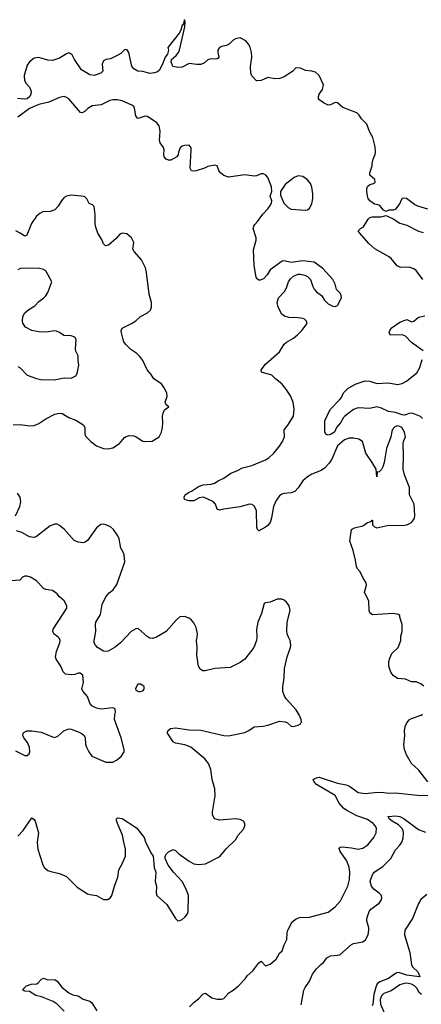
# Model space of a CAD drawing. Header units: inches. Extents: x 2220522 to 2384314, y 721474 to 893490.
# Tile 55 of 256: x 2261226 to 2264694, y 776829 to 785333. Entities that reach past the tile are written whole.
import ezdxf

# ---------------------------------------------------------------- set-up
doc = ezdxf.new("R2010")
doc.units = ezdxf.units.IN
doc.header["$MEASUREMENT"] = 0
doc.layers.add('C2767', color=7, linetype='Continuous')
doc.layers.add('C2768', color=7, linetype='Continuous')

msp = doc.modelspace()

# ---------------------------------------------------------------- linework, layer by layer
at = {"layer": 'C2767', "color": 5}
for points, elevation in [([(2261190, 779017.6), (2261270, 778978), (2261290, 778977.3), (2261307.2, 778992.8), (2261313.6, 779010), (2261309.3, 779050.7), (2261291.6, 779090), (2261260.9, 779130), (2261252.3, 779150), (2261256, 779170), (2261262.4, 779177.6), (2261288, 779190), (2261330, 779191.8), (2261410, 779181.1), (2261510, 779139.3), (2261530, 779134.9), (2261556.2, 779143.8), (2261607.7, 779192.3), (2261650, 779207.4), (2261670, 779206), (2261739.4, 779179.4), (2261766, 779166), (2261783.1, 779150), (2261790.3, 779130), (2261795.4, 779075.4), (2261803.1, 779050), (2261823.8, 779010), (2261850, 778973.4), (2261970, 778920.4), (2262030, 778921.6), (2262063, 778937), (2262102.7, 778970), (2262129.3, 779010), (2262129.3, 779030), (2262103, 779130), (2262045.1, 779290), (2262046.6, 779330), (2262052.7, 779352.7), (2262050, 779378), (2262044.7, 779384.7), (2262029.3, 779389.3), (2261930, 779379.7), (2261888.2, 779388.2), (2261848.4, 779408.4), (2261831.8, 779430), (2261810, 779489), (2261773.2, 779530), (2261763.7, 779550), (2261775.6, 779610), (2261770, 779673.2), (2261749.3, 779689.3), (2261730, 779689.3), (2261701.6, 779678.4), (2261670, 779673.6), (2261622, 779682), (2261601.3, 779701.3), (2261580.4, 779750), (2261539.2, 779810), (2261536.1, 779830), (2261542.9, 779877.1), (2261572.8, 779950), (2261575.1, 779970), (2261569.4, 779990), (2261557.2, 780000)], 240), ([(2261210, 778282), (2261255.8, 778330), (2261330, 778441), (2261350, 778426), (2261359.1, 778410), (2261388.7, 778310), (2261377.4, 778230), (2261383.1, 778170), (2261422, 778042), (2261437.3, 778010), (2261470, 777985.5), (2261495.8, 777975.8), (2261570, 777960.4), (2261630, 777934.4), (2261722.3, 777842.3), (2261810, 777783.8), (2261830, 777776.4), (2261888.8, 777768.8), (2261950, 777734.9), (2261986.6, 777733.4), (2262010, 777750.7), (2262021.6, 777770), (2262043.5, 777850), (2262072.1, 777927.9), (2262080.5, 777990), (2262110, 778042), (2262139.8, 778110), (2262139.8, 778170), (2262124, 778230), (2262114.7, 778290), (2262069.7, 778390), (2262062.9, 778417.1), (2262062.7, 778430), (2262070, 778438.8), (2262110, 778432.7), (2262234.2, 778354.2), (2262299.5, 778270), (2262312.3, 778232.3), (2262358.8, 778138.8), (2262378.8, 778110), (2262388.4, 778010), (2262401.3, 777970), (2262395.8, 777890), (2262406.7, 777850), (2262403.8, 777790), (2262410.4, 777770.4), (2262496.4, 777690), (2262570, 777570.8), (2262590.8, 777550.8), (2262610, 777553.4), (2262630, 777563), (2262656, 777584), (2262674.3, 777610), (2262680.5, 777630), (2262683.5, 777770), (2262663.6, 777823.6), (2262630, 777889.5), (2262553.6, 777970), (2262507, 778030), (2262482.7, 778090), (2262481.2, 778110), (2262493.2, 778130), (2262510, 778146.8), (2262550, 778166), (2262570, 778158), (2262598.8, 778130), (2262690, 778064.4), (2262730, 778043.8), (2262770, 778037.1), (2262830, 778043.8), (2262954.6, 778105.4), (2263010, 778173), (2263089.5, 778250.5), (2263112.3, 778290), (2263157.5, 778342.5), (2263169, 778370), (2263169, 778390), (2263159, 778410), (2263130, 778426), (2263090, 778431.6), (2262950, 778419.7), (2262911.3, 778431.3), (2262902.3, 778442.2), (2262891.3, 778470), (2262891.2, 778491.2), (2262913.3, 778630), (2262912.4, 778690), (2262886.9, 778770), (2262877.7, 778857.7), (2262856.9, 778910), (2262825.6, 778950), (2262703, 779050), (2262650.6, 779070.6), (2262570, 779085.4), (2262550, 779096.2), (2262501.2, 779170), (2262504, 779190), (2262528.7, 779210), (2262570, 779217.6), (2262690, 779199.5), (2262790, 779198.3), (2262989.7, 779150.3), (2263030, 779148), (2263170, 779176), (2263205.8, 779194.2), (2263250, 779226), (2263327.8, 779232.2), (2263370, 779240.4), (2263470, 779274.4), (2263518, 779270), (2263539, 779259), (2263570, 779231), (2263590, 779227.3), (2263630, 779238.8), (2263650, 779251.3), (2263659.3, 779270), (2263656, 779290), (2263638.4, 779330), (2263613.2, 779373.2), (2263528.3, 779468.3), (2263514, 779490), (2263498, 779530), (2263498, 779570), (2263509.5, 779650), (2263511.8, 779730), (2263534.5, 779830), (2263565.1, 779910), (2263567.8, 779930), (2263560.5, 779970), (2263547.4, 780000)], 220), ([(2262142.1, 780000), (2262095.5, 779950), (2262050, 779914.6), (2261990, 779878.7), (2261970, 779875.1), (2261950, 779878), (2261898.7, 779910), (2261879.6, 779930), (2261869.6, 779950), (2261868, 779970), (2261873.7, 780000)], 220), ([(2262406.2, 780000), (2262402.2, 779997.8), (2262370.2, 779989.7), (2262350, 779992.6), (2262335.5, 780000)], 220), ([(2263272.6, 780000), (2263270.3, 779970), (2263247.9, 779912.1), (2263170, 779809.6), (2263130, 779782), (2263042.6, 779737.4), (2262910, 779729.7), (2262828.3, 779708.3), (2262808.5, 779708.5), (2262783.5, 779723.5), (2262770.9, 779750.9), (2262754.3, 779845.7), (2262759.2, 779910), (2262753.7, 779970), (2262757.4, 780000)], 220), ([(2264716.9, 779576.9), (2264690, 779598), (2264650, 779614), (2264610, 779614), (2264556.6, 779636.6), (2264490, 779644), (2264450, 779669.3), (2264430, 779699), (2264415.1, 779750), (2264415.1, 779790), (2264421.5, 779818.5), (2264440.1, 779859.9), (2264495.3, 779910), (2264518, 779970), (2264518, 780000)], 180), ([(2264750, 778749.4), (2264672.1, 778852.1), (2264609.6, 778910), (2264565.2, 778985.2), (2264550, 779028.7), (2264544.2, 779070), (2264551.7, 779151.7), (2264548.2, 779190), (2264555.6, 779230), (2264570, 779260.7), (2264590, 779284.9), (2264610, 779296.4), (2264693.6, 779326.4), (2264703.7, 779336.3)], 180), ([(2262692.4, 776807.6), (2262731.3, 776848.7), (2262770, 776878), (2262810, 776918.4), (2262830, 776926), (2262886, 776886), (2262930, 776873.7), (2262970, 776872.4), (2262990, 776880.5), (2263032.3, 776927.7), (2263070, 776950.4), (2263114.5, 776990), (2263171.8, 777050), (2263190, 777076.4), (2263240.6, 777119.4), (2263290, 777187.3), (2263310, 777201), (2263350, 777161), (2263390, 777176), (2263439.5, 777220.5), (2263469.2, 777270), (2263493.2, 777290), (2263510, 777342), (2263534, 777390), (2263534.6, 777445.4), (2263542, 777470), (2263579.3, 777540.7), (2263589.3, 777550.7), (2263613.4, 777566.6), (2263642, 777578), (2263730, 777582.3), (2263890, 777626), (2263950, 777670.3), (2263997.1, 777722.9), (2264060.9, 777850), (2264073.5, 777906.5), (2264077, 777970), (2264071.9, 778010), (2264050, 778069.6), (2263994, 778150), (2263985.7, 778174.3), (2263993.8, 778186.2), (2264009.8, 778190.2), (2264090, 778180.6), (2264150, 778167.8), (2264190, 778178.2), (2264233, 778207), (2264284.8, 778270), (2264304.5, 778310), (2264307.3, 778350), (2264296.9, 778370), (2264277.8, 778390), (2264230, 778426.7), (2264137.9, 778457.9), (2264050, 778503.9), (2264022.8, 778522.8), (2263985.5, 778565.5), (2263950, 778632.6), (2263790, 778728.7), (2263768, 778750), (2263761.6, 778770), (2263766.3, 778773.7), (2263790, 778785.5), (2263811, 778790), (2263970, 778738.2), (2264045.8, 778725.8), (2264073.8, 778713.8), (2264150, 778659.6), (2264209.1, 778649.1), (2264290, 778659.6), (2264350, 778660.2), (2264410, 778654.2), (2264470, 778656.9), (2264686.6, 778633.4), (2264750, 778635.5)], 180), ([(2263655.5, 776824.5), (2263679.8, 776950), (2263690, 776973.7), (2263728.8, 777030), (2263753.3, 777090), (2263790, 777137), (2263826.4, 777173.6), (2263849.7, 777190.3), (2263877, 777230), (2263910, 777248.4), (2263970, 777252.4), (2263990, 777258), (2264090, 777344.6), (2264110, 777353.6), (2264190, 777370.2), (2264213.2, 777386.8), (2264234.6, 777430), (2264242.5, 777470), (2264242.4, 777490), (2264225.1, 777550), (2264224.4, 777570), (2264244.2, 777630), (2264259.6, 777650), (2264330, 777703.6), (2264348.3, 777730), (2264352.6, 777750), (2264349.6, 777770), (2264331.6, 777790), (2264284.5, 777824.5), (2264264.4, 777850), (2264253, 777890), (2264258, 777910), (2264272.7, 777947.3), (2264287, 777970), (2264360.9, 778019.1), (2264430, 778087.2), (2264470, 778164.2), (2264510, 778204.7), (2264527.2, 778230), (2264537.1, 778262.9), (2264540.5, 778310), (2264536.7, 778330), (2264525.2, 778350), (2264498.1, 778378.1), (2264442.4, 778410), (2264418, 778430), (2264408.4, 778451.6), (2264470, 778456.1), (2264510.1, 778450.1), (2264547.4, 778430), (2264670, 778339.7), (2264730, 778314.9)], 160), ([(2264742.9, 777777.1), (2264690, 777735.8), (2264670, 777700.7), (2264617.7, 777570), (2264550.8, 777469.2), (2264550.1, 777430), (2264595.6, 777275.6), (2264610.2, 777170), (2264620.2, 777150), (2264663.6, 777110), (2264682, 777070), (2264674.8, 777065.2), (2264570, 777080.9), (2264510, 777102), (2264490, 777102.7), (2264470, 777096.5), (2264410, 777050.8), (2264335.3, 777024.7), (2264314.3, 777005.7), (2264301.5, 776978.5), (2264284.9, 776915.1), (2264276.1, 776830), (2264270, 776816.4)], 160), ([(2261610, 776769.1), (2261549.2, 776830), (2261514.9, 776854.9), (2261415, 776895), (2261365.3, 776905.3), (2261310, 776940.4), (2261270, 776943), (2261253.2, 776950), (2261262.9, 776970), (2261283.7, 776990), (2261324, 777004), (2261374.5, 777005.5), (2261386.3, 777013.7), (2261410, 777044.7), (2261430, 777054), (2261470, 777042), (2261530, 777043), (2261550, 777030.6), (2261590, 776978.4), (2261650, 776928.5), (2261686, 776910), (2261730, 776901.3), (2261774.7, 776874.7), (2261830, 776855.3), (2261850, 776841.6), (2261892.8, 776772.8)], 180), ([(2264694.7, 776914.7), (2264676.7, 776930), (2264655.3, 776970), (2264635.2, 776990), (2264610, 777003.4), (2264570, 777011.7), (2264546, 777010), (2264510, 776997.4), (2264433.9, 776946.1), (2264370, 776922.4), (2264350, 776902), (2264340.1, 776870), (2264343, 776830), (2264395.6, 776704.4)], 180)]:
    msp.add_lwpolyline(points, dxfattribs=dict(at, elevation=elevation))
at = {"layer": 'C2767', "color": 5, "elevation": 240}
msp.add_lwpolyline([(2262270, 779595.3), (2262250, 779595.3), (2262242, 779590), (2262226.4, 779553.6), (2262230, 779542), (2262251.1, 779531.1), (2262270, 779531), (2262290, 779538), (2262302, 779550), (2262302, 779570), (2262296.5, 779576.5)], close=True, dxfattribs=at)
at = {"layer": 'C2768', "color": 5}
for points, elevation in [([(2264750, 783697), (2264663.6, 783723.6), (2264636.2, 783736.2), (2264566, 783790), (2264550, 783792.7), (2264530, 783788), (2264518, 783770), (2264510, 783746), (2264470, 783698), (2264450, 783688), (2264412.7, 783687.3), (2264390, 783678), (2264368.9, 783688.9), (2264332.3, 783732.3), (2264290, 783740.9), (2264249.3, 783770), (2264235.1, 783790), (2264229.1, 783810.9), (2264222.7, 783850), (2264224.1, 783875.9), (2264230, 783891.3), (2264248.7, 783910), (2264282, 783918), (2264295.3, 783930), (2264294, 783954), (2264249.2, 783990), (2264249.3, 784010), (2264269.2, 784070.8), (2264269.3, 784090), (2264279, 784130), (2264296, 784170), (2264299.3, 784190), (2264295.9, 784235.9), (2264274.9, 784314.9), (2264246.4, 784366.4), (2264223.6, 784430), (2264177.5, 784477.5), (2264158, 784510), (2264137.2, 784530), (2264015.1, 784575.1), (2263970, 784614.5), (2263950, 784618), (2263910, 784599), (2263890, 784595.3), (2263850, 784615.3), (2263806, 784646), (2263805.2, 784670), (2263813.2, 784690), (2263840.9, 784730), (2263849.2, 784770), (2263811.8, 784851.8), (2263779.6, 784879.6), (2263750, 784889.4), (2263693.6, 784893.6), (2263650, 784915.3), (2263610, 784918), (2263584.7, 784890), (2263558, 784870), (2263510, 784839), (2263473.7, 784826.3), (2263430, 784822), (2263370, 784833.2), (2263310, 784806.6), (2263270, 784804), (2263230, 784848.7), (2263222.7, 784870), (2263218, 784930), (2263229.5, 785010), (2263226.6, 785050), (2263215.9, 785095.9), (2263202.5, 785122.5), (2263179, 785150), (2263130, 785177.2), (2263090, 785169.2), (2263070, 785157.2), (2263036.4, 785123.6), (2263010.5, 785109.5), (2262970, 785102), (2262950, 785092.7), (2262938, 785070), (2262936.3, 785050), (2262944.7, 785010), (2262939.8, 785000.2), (2262930, 784995.3), (2262866.6, 784993.4), (2262850, 784985.2), (2262820.7, 784959.3), (2262790, 784946), (2262754.4, 784945.6), (2262690, 784954), (2262630, 784924), (2262590, 784919), (2262549.1, 784929.1), (2262533.2, 784970), (2262536, 784990), (2262576.2, 785023.8), (2262597, 785050), (2262605.1, 785070), (2262651.6, 785271.6), (2262654.8, 785314.7), (2262650, 785333.2), (2262640.9, 785299.1), (2262633, 785287), (2262630, 785286.6), (2262616.2, 785243.8), (2262602, 785218), (2262506, 785094), (2262510.4, 785070), (2262503.4, 785036.6), (2262483, 785010), (2262456, 784944), (2262430, 784895.3), (2262416.4, 784883.6), (2262390, 784874), (2262349.6, 784869.6), (2262290, 784885.2), (2262246, 784890), (2262210, 784908.7), (2262192.9, 784932.9), (2262169.4, 785050), (2262150, 785074.5), (2262130, 785071.8), (2262099.5, 785040.5), (2262074.4, 785025.6), (2262010, 784996.3), (2261970, 784989.8), (2261950, 784978.2), (2261938.1, 784950), (2261943.1, 784890), (2261925.5, 784870), (2261870, 784852), (2261830, 784856.8), (2261758.9, 784898.9), (2261697.6, 784990), (2261677.6, 785030), (2261662.4, 785042.4), (2261650, 785045.6), (2261630, 785038), (2261570, 785000.5), (2261510, 784979.5), (2261470, 784984.2), (2261390, 785006.9), (2261350, 785001.3), (2261310.2, 784969.8), (2261290, 784939.6), (2261265, 784850), (2261267.7, 784807.7), (2261282, 784782), (2261310.1, 784750.1), (2261319.3, 784730), (2261324, 784710), (2261322.3, 784690), (2261313.8, 784670), (2261290, 784648.9), (2261270, 784645.7), (2261207.4, 784652.6)], 160), ([(2264518, 780000), (2264518, 780010), (2264528.7, 780050), (2264528.4, 780108.4), (2264508, 780172), (2264508, 780188), (2264496.4, 780196.4), (2264450, 780204), (2264273.2, 780193.2), (2264249.2, 780210), (2264243.7, 780230), (2264239.7, 780310), (2264203.6, 780390), (2264221.6, 780450), (2264217.6, 780470), (2264191.3, 780510), (2264165.6, 780565.6), (2264143.6, 780590), (2264133.6, 780610), (2264125.6, 780665.6), (2264104.5, 780750), (2264076, 780830), (2264090, 780931.3), (2264116.5, 780943.5), (2264190, 780962.8), (2264230, 780990.8), (2264262, 780998), (2264270, 781012), (2264274, 781010), (2264272, 780970), (2264290, 780952), (2264310, 780944.7), (2264413.6, 780966.4), (2264530, 780964), (2264570, 780970.7), (2264610, 780990.8), (2264634.7, 781025.3), (2264638, 781050), (2264633, 781150), (2264597.6, 781217.6), (2264593.7, 781230), (2264593.5, 781293.5), (2264550, 781402.7), (2264536.4, 781450), (2264541, 781570), (2264538.7, 781670), (2264540.7, 781690), (2264557.6, 781730), (2264549.7, 781770), (2264525.6, 781810), (2264510, 781821.1), (2264490, 781825.1), (2264464.2, 781815.8), (2264443, 781790), (2264430.7, 781730), (2264393, 781630), (2264373.4, 781510), (2264362.8, 781470), (2264350, 781448.7), (2264330, 781428), (2264314, 781426), (2264310, 781386), (2264304, 781450), (2264269.3, 781510), (2264214.5, 781590), (2264185.2, 781690), (2264155.3, 781710), (2264110, 781718.4), (2264070, 781718.7), (2264030, 781705.7), (2263970, 781653.5), (2263921.7, 781538.3), (2263897.8, 781502.2), (2263859.3, 781460.7), (2263830, 781441.1), (2263750, 781409.1), (2263710, 781385), (2263671.9, 781350), (2263630.8, 781289.2), (2263601.3, 781258.7), (2263570, 781245.6), (2263510, 781242.2), (2263490, 781235.8), (2263470, 781221), (2263440.8, 781179.2), (2263417.7, 781130), (2263401.8, 781030), (2263390, 780989.6), (2263370, 780964.5), (2263350, 780949.5), (2263290, 780919), (2263279, 780930), (2263274.5, 780950), (2263271.8, 781091.8), (2263250, 781135.1), (2263230, 781147.3), (2263210, 781147.8), (2263126.3, 781126.3), (2262990, 781106.9), (2262950, 781096.3), (2262930, 781106.6), (2262916.9, 781150), (2262899.5, 781170), (2262813.2, 781210), (2262775.2, 781204.7), (2262730, 781178.3), (2262690, 781178.4), (2262648.7, 781190), (2262645.2, 781210), (2262654, 781230), (2262684, 781250), (2262710, 781260.5), (2262770, 781301.1), (2262810, 781314.6), (2262879.1, 781320.9), (2262909, 781330), (2262939.3, 781350), (2262990, 781373.4), (2263050, 781417.8), (2263102, 781438), (2263150, 781463.1), (2263230, 781483.2), (2263350, 781532.6), (2263376.4, 781550), (2263419.2, 781590), (2263470.9, 781650), (2263496, 781690), (2263512.1, 781730), (2263508.9, 781790), (2263542, 781830), (2263590.9, 781910), (2263597.3, 781970), (2263586.3, 782030), (2263563.9, 782083.9), (2263525.1, 782145.1), (2263490, 782189), (2263434, 782230), (2263403.6, 782263.6), (2263313.2, 782290), (2263312.3, 782310), (2263350, 782359.1), (2263470, 782464.9), (2263509.8, 782530.2), (2263531, 782549), (2263590, 782583), (2263623.7, 782610), (2263662.7, 782650), (2263708.7, 782710), (2263702, 782730), (2263686, 782746), (2263670, 782752.7), (2263630, 782759.5), (2263550, 782760.7), (2263511.6, 782771.6), (2263489.3, 782790), (2263457.2, 782850), (2263449.4, 782890), (2263460.9, 782930), (2263514, 782986), (2263530, 783016), (2263546.3, 783070), (2263564.8, 783095.3), (2263590, 783117.3), (2263630, 783134), (2263650, 783134.8), (2263687.5, 783127.5), (2263710, 783114), (2263737.3, 783090), (2263757.1, 783030), (2263770, 783004.9), (2263790, 782983), (2263832.5, 782952.5), (2263858.8, 782910), (2263890, 782878.8), (2263930, 782858.8), (2263950, 782856), (2263970, 782864.7), (2264004, 782930), (2264002.7, 782950), (2263992.3, 782970), (2263961.6, 783001.6), (2263949.2, 783050), (2263929.2, 783090), (2263844.6, 783184.6), (2263770, 783238), (2263670, 783249.4), (2263570, 783236.9), (2263510, 783249.3), (2263493.7, 783246.3), (2263387.9, 783172.1), (2263362, 783130), (2263330, 783096.2), (2263303.9, 783083.9), (2263290, 783084.5), (2263276.2, 783096.2), (2263269.4, 783110), (2263249.3, 783209.3), (2263246, 783346), (2263268.2, 783430), (2263268, 783450), (2263241.6, 783530), (2263247, 783550), (2263256.6, 783563.4), (2263280.7, 783590), (2263325.6, 783654.4), (2263370, 783700.5), (2263390, 783728), (2263400.7, 783750), (2263403.7, 783770), (2263389.2, 783810), (2263404, 783850), (2263401.2, 783890), (2263367.6, 783970), (2263351, 783991), (2263330, 784002.9), (2263310, 784000.7), (2263270, 783983.7), (2263250, 783980.9), (2263170, 783992.3), (2263030, 783974.5), (2262990, 783988), (2262960.9, 784010), (2262946, 784030), (2262932.1, 784072.1), (2262910, 784077.2), (2262850, 784065.2), (2262822, 784050), (2262750, 784028), (2262730, 784024.7), (2262710, 784027.6), (2262698, 784050), (2262706.6, 784206.6), (2262705.6, 784225.6), (2262699.3, 784239.3), (2262689.1, 784249.1), (2262650, 784247), (2262630, 784240.9), (2262612.7, 784227.3), (2262597.3, 784190), (2262594.4, 784165.6), (2262582, 784150), (2262530, 784121.2), (2262510, 784119), (2262490, 784128.7), (2262473.2, 784150), (2262469.6, 784170), (2262472.3, 784210), (2262466.3, 784230), (2262439.8, 784270), (2262431.9, 784290), (2262438.5, 784370), (2262430, 784416.9), (2262410, 784441), (2262330, 784496.4), (2262310, 784499.8), (2262250, 784480.8), (2262243.3, 784483.3), (2262230, 784502), (2262218.4, 784570), (2262210, 784584.7), (2262195.4, 784595.4), (2262110, 784631.1), (2262070, 784641.3), (2262030, 784642), (2262004.8, 784635.2), (2261930, 784599.2), (2261850.3, 784589.7), (2261812.9, 784567.1), (2261790, 784543.7), (2261766, 784530), (2261750, 784532.3), (2261650, 784648.3), (2261630, 784662.6), (2261610, 784668.4), (2261570, 784660.5), (2261478, 784622), (2261390, 784601), (2261310, 784567), (2261210, 784491.8)], 180), ([(2261170, 781833), (2261230, 781837.1), (2261310, 781826.3), (2261350, 781827.4), (2261390, 781846.7), (2261450, 781886), (2261530, 781925.3), (2261570, 781934.6), (2261592.1, 781932.1), (2261650, 781897.4), (2261710, 781873.4), (2261763, 781843), (2261777.1, 781830), (2261788.4, 781810), (2261788.4, 781750), (2261798.4, 781730), (2261839.5, 781690), (2261890, 781652.9), (2261950, 781630.3), (2261990, 781626.3), (2262030, 781635.8), (2262088.1, 781671.9), (2262130, 781724), (2262145.6, 781734.4), (2262170, 781742), (2262210, 781738), (2262230.8, 781730), (2262290, 781693), (2262310, 781690.4), (2262370, 781693), (2262429.7, 781730.3), (2262449.6, 781770), (2262457.6, 781810), (2262462, 781850), (2262459.7, 781910), (2262464.8, 781935.3), (2262477, 781963), (2262513.2, 781990), (2262490, 782008), (2262482.7, 782030), (2262499.8, 782080.2), (2262497.3, 782110), (2262474.6, 782154.6), (2262450, 782186.9), (2262383.1, 782230), (2262360.3, 782270), (2262326.6, 782310), (2262290, 782389), (2262264.4, 782424.4), (2262236, 782450), (2262184.5, 782484.5), (2262139.6, 782530), (2262125.1, 782550), (2262118, 782570), (2262104.5, 782630), (2262102, 782650), (2262109.6, 782670.4), (2262191.5, 782708.5), (2262230, 782733.4), (2262270, 782770.7), (2262330, 782801), (2262355.5, 782824.5), (2262365.2, 782850), (2262362.7, 782890), (2262342.7, 782962.7), (2262320.5, 783150), (2262311.6, 783190), (2262278.7, 783258.7), (2262214, 783330), (2262204, 783350), (2262211.8, 783410), (2262191.5, 783450), (2262150, 783482.4), (2262110, 783489.6), (2262090, 783479.5), (2262057.4, 783442.6), (2261993.8, 783386.2), (2261970, 783379.7), (2261963.6, 783383.6), (2261950, 783398), (2261935.4, 783435.4), (2261899.8, 783490), (2261880.3, 783550), (2261876.6, 783576.6), (2261878.5, 783650), (2261870, 783719), (2261853.8, 783733.8), (2261826.8, 783746.8), (2261806.6, 783786.6), (2261786.3, 783806.3), (2261670, 783818), (2261630, 783809.4), (2261610, 783798), (2261590, 783775.1), (2261558.5, 783721.5), (2261527.9, 783692.1), (2261490, 783676.3), (2261426.1, 783673.9), (2261399.3, 783660.7), (2261370, 783636.2), (2261326.7, 783573.3), (2261287.8, 783472.2), (2261270, 783463), (2261230, 783490.8), (2261192, 783510)], 220), ([(2264707.8, 783090), (2264650, 783167), (2264630, 783180.5), (2264590, 783194.7), (2264514.2, 783194.2), (2264487.2, 783207.2), (2264432.7, 783270), (2264410, 783289.3), (2264293.4, 783353.4), (2264241.5, 783401.5), (2264162, 783490), (2264149.2, 783510.8), (2264168, 783530), (2264195.1, 783544.9), (2264234, 783610), (2264250, 783626), (2264270.9, 783630.9), (2264348.4, 783631.6), (2264390, 783642), (2264450, 783612), (2264510, 783574.8), (2264570, 783557.3), (2264670, 783506.4), (2264710, 783494.9)], 160), ([(2261210, 782337.3), (2261230, 782326.8), (2261290, 782263), (2261370, 782233), (2261404.9, 782224.9), (2261522.8, 782222.8), (2261610, 782238.8), (2261670, 782236), (2261710, 782256), (2261723.2, 782276.8), (2261737.2, 782350), (2261729.5, 782389.5), (2261729.6, 782430), (2261711.6, 782470), (2261708.2, 782488.2), (2261714.8, 782570), (2261702.9, 782590), (2261670, 782602.6), (2261606.6, 782606.6), (2261570, 782631.8), (2261543.5, 782643.5), (2261530, 782645.1), (2261450, 782633.3), (2261390, 782636), (2261329.5, 782649.5), (2261277.2, 782677.2), (2261253.2, 782713.2), (2261249.3, 782729.3), (2261252.7, 782770), (2261270, 782801), (2261304, 782830), (2261357.2, 782862.8), (2261390, 782900.7), (2261430, 782927.3), (2261450, 782946.8), (2261470, 782978), (2261502, 783070), (2261450, 783164), (2261430, 783176), (2261386.6, 783186.6), (2261230, 783183.6), (2261210, 783174)], 240), ([(2264710, 782473.3), (2264610, 782545.6), (2264559.1, 782599.1), (2264530, 782611.5), (2264428, 782608), (2264416, 782630), (2264422, 782650), (2264435.1, 782670), (2264510, 782720.5), (2264570, 782742.8), (2264610, 782723), (2264630, 782728.2), (2264670, 782762.8), (2264724.5, 782775.5)], 160), ([(2264705.8, 781890), (2264686.2, 781906.2), (2264614.5, 781934.5), (2264590, 781932.3), (2264550, 781918.3), (2264530, 781919.8), (2264470, 781940.8), (2264410, 781948.2), (2264350, 781979.4), (2264310, 781989.9), (2264250, 781974.8), (2264150, 781981.3), (2264110, 781966), (2264032.8, 781910), (2264022, 781898), (2263997.8, 781850), (2263962.4, 781810), (2263943.7, 781770), (2263910, 781749.8), (2263890, 781744.7), (2263871.7, 781751.7), (2263862, 781770), (2263859.7, 781870), (2263897.2, 781950), (2263910.9, 781970), (2263988.6, 782050), (2264004.4, 782070), (2264022.4, 782110), (2264063.5, 782150), (2264132.7, 782187.3), (2264210, 782213.4), (2264250, 782211.6), (2264310, 782191.1), (2264410, 782196.5), (2264490, 782183.6), (2264530, 782191.6), (2264565.6, 782210), (2264656.8, 782283.2), (2264682, 782330), (2264702.4, 782397.6)], 160), ([(2261190, 781046.8), (2261226.3, 781130), (2261235.1, 781170), (2261229.6, 781210), (2261205.3, 781245.3)], 220), ([(2261873.7, 780000), (2261883.1, 780050), (2261879.7, 780110), (2261883.5, 780130), (2261923.2, 780196.8), (2261938.4, 780281.6), (2261970.8, 780350), (2261998.1, 780381.9), (2262033.5, 780410), (2262065.9, 780454.1), (2262132.4, 780650), (2262128.3, 780710), (2262123, 780730), (2262100.5, 780770), (2262084.8, 780850), (2262074.4, 780874.4), (2262036.9, 780930), (2262010, 780953.3), (2261970, 780971.3), (2261950, 780975.6), (2261926.4, 780973.6), (2261890, 780943.7), (2261810, 780834), (2261790, 780820.3), (2261770, 780814.8), (2261730, 780819.3), (2261695.6, 780835.6), (2261610, 780931.6), (2261570, 780965.2), (2261550, 780975.1), (2261530, 780976.2), (2261490, 780962), (2261371.3, 780868.7), (2261350, 780862.4), (2261310, 780865.6), (2261244.4, 780904.4), (2261199.1, 780919.1)], 220), ([(2261557.2, 780000), (2261520.7, 780030), (2261511.8, 780050), (2261513.6, 780070), (2261634, 780250), (2261631.8, 780270), (2261610, 780314), (2261569.2, 780349.2), (2261550, 780374), (2261510, 780402), (2261450, 780413.2), (2261430, 780421.2), (2261389.3, 780470), (2261370, 780486.6), (2261319.1, 780519.1), (2261290, 780526.6), (2261270, 780526), (2261250, 780517.2), (2261227.1, 780492.9), (2261150, 780488)], 240), ([(2263547.4, 780000), (2263534.3, 780030), (2263532.3, 780052.2), (2263534.5, 780130), (2263562.6, 780230), (2263552.6, 780270), (2263530, 780303.7), (2263510, 780319.5), (2263490, 780327), (2263450.6, 780329.4), (2263390, 780301.2), (2263350, 780296), (2263338, 780290), (2263314.2, 780205.8), (2263283.1, 780130), (2263270, 780066), (2263273.4, 780010), (2263272.6, 780000)], 220), ([(2262757.4, 780000), (2262761.1, 780030), (2262750, 780084), (2262730, 780123.7), (2262710, 780147), (2262690, 780163.7), (2262650, 780179.5), (2262610, 780174.5), (2262580.5, 780150), (2262491.8, 780048.2), (2262406.2, 780000)], 220), ([(2262335.5, 780000), (2262325.3, 780005.3), (2262250, 780074), (2262230, 780073.3), (2262188.8, 780050), (2262142.1, 780000)], 220)]:
    msp.add_lwpolyline(points, dxfattribs=dict(at, elevation=elevation))
at = {"layer": 'C2768', "color": 5, "elevation": 180}
msp.add_lwpolyline([(2263630, 783984.7), (2263595.5, 783970), (2263519.1, 783910), (2263478.8, 783850), (2263478.5, 783818.5), (2263506.7, 783750), (2263545.5, 783710), (2263570, 783698), (2263690, 783687.8), (2263710, 783692.2), (2263730, 783704.9), (2263750, 783742.8), (2263756.8, 783790), (2263756.8, 783830), (2263747.6, 783887.6), (2263737.3, 783917.3), (2263710, 783951.5), (2263670, 783979.7)], close=True, dxfattribs=at)

doc.saveas('drawing.dxf')
